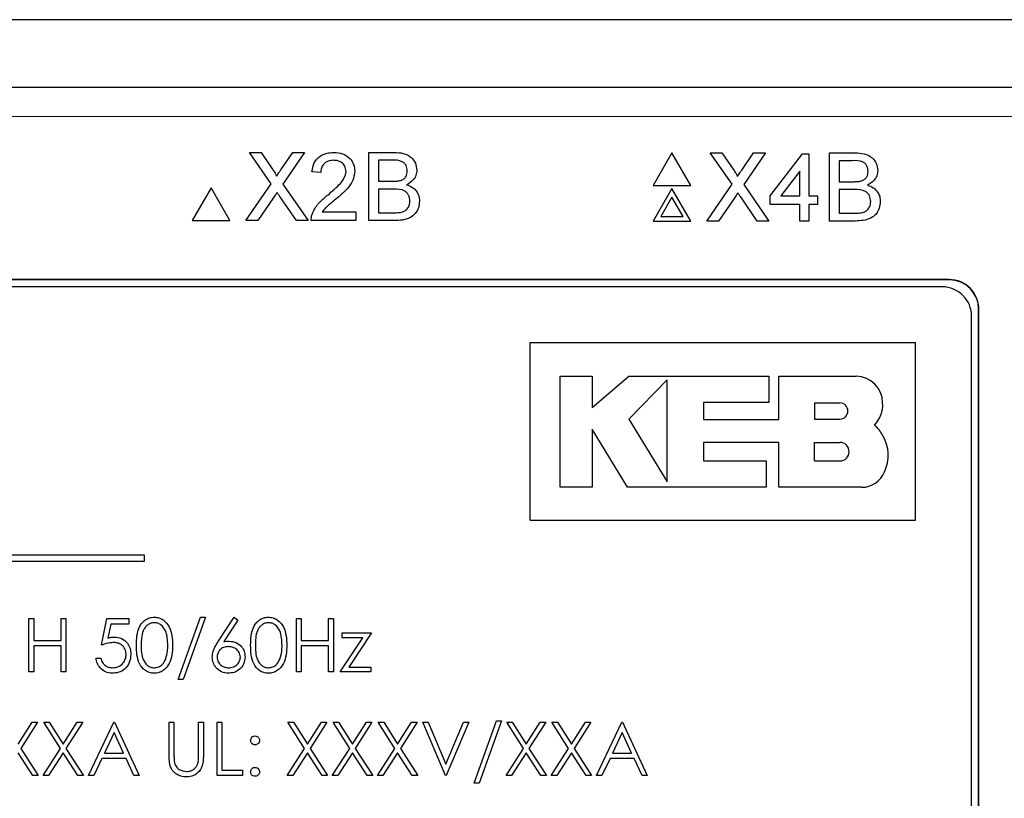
# Model space of a CAD drawing. Header units: millimetres. Extents: x 5 to 418, y 2 to 292.
# Tile 39 of 90: x 108.64 to 114.18, y 205.16 to 209.54. Entities that reach past the tile are written whole.
import ezdxf

# ---------------------------------------------------------------- set-up
doc = ezdxf.new("R2010")
doc.units = ezdxf.units.MM

msp = doc.modelspace()

# ---------------------------------------------------------------- linework, layer by layer
at = {"color": 7, "linetype": 'Continuous', "lineweight": 25}
for p, q in [((117.6141, 209.5358), (101.7119, 209.5358)), ((104.4101, 209.1571), (114.9159, 209.1571)), ((110.0583, 208.6119), (109.9363, 208.789)), ((109.9363, 208.789), (110.0014, 208.789)), ((110.0014, 208.789), (110.0683, 208.6919)), ((110.1132, 208.6918), (110.1799, 208.789)), ((110.2459, 208.789), (110.1239, 208.6113)), ((110.1799, 208.789), (110.2459, 208.789)), ((110.6073, 208.4056), (110.6073, 208.789)), ((110.6073, 208.789), (110.7508, 208.789)), ((110.6613, 208.7447), (110.6613, 208.6268)), ((110.7344, 208.7447), (110.6613, 208.7447)), ((112.3118, 208.7867), (112.206, 208.6033)), ((112.4177, 208.6033), (112.3118, 208.7867)), ((112.65, 208.6096), (112.528, 208.7867)), ((112.528, 208.7867), (112.5931, 208.7867)), ((112.5931, 208.7867), (112.66, 208.6896)), ((112.7049, 208.6895), (112.7715, 208.7867)), ((112.8376, 208.7867), (112.7156, 208.609)), ((112.7715, 208.7867), (112.8376, 208.7867)), ((112.8648, 208.5458), (113.0466, 208.7817)), ((113.0466, 208.7817), (113.081, 208.7817)), ((113.081, 208.7817), (113.081, 208.5458)), ((113.1989, 208.7867), (113.3425, 208.7867)), ((113.1989, 208.4033), (113.1989, 208.7867)), ((113.253, 208.7424), (113.253, 208.6245)), ((113.326, 208.7424), (113.253, 208.7424)), ((110.337, 208.6759), (110.2878, 208.6808)), ((113.0318, 208.6839), (112.9254, 208.5458)), ((113.0318, 208.5458), (113.0318, 208.6839)), ((109.7202, 208.589), (109.6143, 208.4056)), ((109.826, 208.4056), (109.7202, 208.589)), ((109.9166, 208.4056), (110.0583, 208.6119)), ((110.1239, 208.6113), (110.2656, 208.4056)), ((110.6613, 208.6268), (110.7403, 208.6268)), ((110.7458, 208.5825), (110.6613, 208.5825)), ((110.6613, 208.5825), (110.6613, 208.4499)), ((112.206, 208.6033), (112.4177, 208.6033)), ((112.3118, 208.5867), (112.206, 208.4033)), ((112.4177, 208.4033), (112.3118, 208.5867)), ((112.5083, 208.4033), (112.65, 208.6096)), ((112.7156, 208.609), (112.8572, 208.4033)), ((113.253, 208.6245), (113.332, 208.6245)), ((113.3375, 208.5802), (113.253, 208.5802)), ((113.253, 208.5802), (113.253, 208.4476)), ((110.0733, 208.5375), (109.9826, 208.4056)), ((110.2004, 208.4056), (110.1071, 208.5411)), ((112.3118, 208.5367), (112.2493, 208.4283)), ((112.3744, 208.4283), (112.3118, 208.5367)), ((112.6649, 208.5352), (112.5743, 208.4033)), ((112.792, 208.4033), (112.6987, 208.5388)), ((112.8648, 208.4967), (112.8648, 208.5458)), ((112.9254, 208.5458), (113.0318, 208.5458)), ((113.081, 208.5458), (113.1301, 208.5458)), ((113.1301, 208.5458), (113.1301, 208.4967)), ((113.0318, 208.4967), (112.8648, 208.4967)), ((113.0318, 208.4033), (113.0318, 208.4967)), ((113.1301, 208.4967), (113.081, 208.4967)), ((113.081, 208.4967), (113.081, 208.4033)), ((110.346, 208.4548), (110.5336, 208.4548)), ((110.5336, 208.4548), (110.5336, 208.4056)), ((110.6613, 208.4499), (110.752, 208.4499)), ((112.2493, 208.4283), (112.3744, 208.4283)), ((113.253, 208.4476), (113.3437, 208.4476)), ((109.6143, 208.4056), (109.826, 208.4056)), ((109.9826, 208.4056), (109.9166, 208.4056)), ((110.2656, 208.4056), (110.2004, 208.4056)), ((110.5336, 208.4056), (110.2829, 208.4056)), ((110.7512, 208.4056), (110.6073, 208.4056)), ((112.206, 208.4033), (112.4177, 208.4033)), ((112.5743, 208.4033), (112.5083, 208.4033)), ((112.8572, 208.4033), (112.792, 208.4033)), ((113.081, 208.4033), (113.0318, 208.4033)), ((113.3428, 208.4033), (113.1989, 208.4033)), ((113.8714, 208.0737), (105.4547, 208.0737)), ((113.8714, 208.0726), (105.4547, 208.0726)), ((113.8309, 208.0332), (105.4975, 208.0332)), ((113.9975, 201.1999), (113.9975, 207.8666)), ((114.0369, 201.1571), (114.0369, 207.9071)), ((114.038, 201.1571), (114.038, 207.9071)), ((111.5152, 206.72), (111.5152, 207.72)), ((111.5152, 207.72), (113.6818, 207.72)), ((113.6818, 206.72), (113.6818, 207.72)), ((111.6839, 207.5297), (111.8642, 207.5297)), ((111.6839, 206.9054), (111.6839, 207.5297)), ((111.8642, 207.3548), (112.0694, 207.5297)), ((111.8642, 207.5297), (111.8642, 207.3548)), ((112.0694, 207.5297), (112.8564, 207.5297)), ((112.8564, 207.5297), (112.8564, 207.3815)), ((112.9134, 207.287), (112.9134, 207.5297)), ((112.9134, 207.5297), (113.3472, 207.5297)), ((112.2845, 207.5101), (112.0694, 207.2888)), ((112.2845, 206.9353), (112.2845, 207.5101)), ((112.4887, 207.3815), (112.4887, 207.287)), ((112.8564, 207.3815), (112.4887, 207.3815)), ((113.1134, 207.3804), (113.1134, 207.2888)), ((113.1134, 207.3804), (113.2562, 207.3804)), ((112.0694, 207.2888), (112.2845, 206.9353)), ((112.4887, 207.287), (112.9134, 207.287)), ((113.1134, 207.2888), (113.2562, 207.2888)), ((111.8641, 207.2316), (111.8641, 206.9054)), ((112.0626, 206.9054), (111.8641, 207.2316)), ((112.4888, 207.1578), (112.4888, 207.0533)), ((112.9134, 207.1578), (112.4888, 207.1578)), ((112.9134, 206.9054), (112.9134, 207.1578)), ((113.1134, 207.0533), (113.1134, 207.1578)), ((113.1134, 207.1578), (113.2562, 207.1578)), ((112.4888, 207.0533), (112.8417, 207.0533)), ((112.8417, 207.0533), (112.8417, 206.9054)), ((113.1134, 207.0533), (113.2562, 207.0533)), ((111.8641, 206.9054), (111.6839, 206.9054)), ((112.8417, 206.9054), (112.0626, 206.9054)), ((113.379, 206.9054), (112.9134, 206.9054)), ((111.5152, 206.72), (113.6818, 206.72)), ((109.3464, 206.5227), (105.6798, 206.5227)), ((105.6798, 206.4893), (109.3464, 206.4893)), ((109.3464, 206.4893), (109.3464, 206.5227)), ((108.6965, 206.1668), (108.7234, 206.1668)), ((108.6965, 205.8668), (108.6965, 206.1668)), ((108.7234, 206.1668), (108.7234, 206.0437)), ((108.8773, 206.0437), (108.8773, 206.1668)), ((108.8773, 206.1668), (108.9042, 206.1668)), ((108.9042, 206.1668), (108.9042, 205.8668)), ((109.1042, 206.0168), (109.135, 206.1668)), ((109.135, 206.1668), (109.2581, 206.1668)), ((109.2581, 206.1668), (109.2581, 206.136)), ((109.535, 205.8245), (109.6605, 206.1745)), ((109.6888, 206.1745), (109.5634, 205.8245)), ((109.6605, 206.1745), (109.6888, 206.1745)), ((109.7608, 206.0376), (109.8504, 206.1745)), ((109.8711, 206.1582), (109.7918, 206.037)), ((109.8504, 206.1745), (109.8711, 206.1582)), ((110.2004, 206.1668), (110.2273, 206.1668)), ((110.2004, 205.8668), (110.2004, 206.1668)), ((110.2273, 206.1668), (110.2273, 206.0437)), ((110.3811, 206.0437), (110.3811, 206.1668)), ((110.3811, 206.1668), (110.4081, 206.1668)), ((110.4081, 206.1668), (110.4081, 205.8668)), ((109.156, 206.136), (109.1399, 206.0571)), ((109.2581, 206.136), (109.156, 206.136)), ((110.4581, 206.086), (110.6234, 206.086)), ((110.4581, 206.0591), (110.4581, 206.086)), ((110.6234, 206.086), (110.4959, 205.8937)), ((108.7234, 206.0437), (108.8773, 206.0437)), ((110.2273, 206.0437), (110.3811, 206.0437)), ((110.4465, 205.8668), (110.5741, 206.0591)), ((110.5741, 206.0591), (110.4581, 206.0591)), ((108.8773, 206.0129), (108.7234, 206.0129)), ((108.7234, 206.0129), (108.7234, 205.8668)), ((108.8773, 205.8668), (108.8773, 206.0129)), ((110.3811, 206.0129), (110.2273, 206.0129)), ((110.2273, 206.0129), (110.2273, 205.8668)), ((110.3811, 205.8668), (110.3811, 206.0129)), ((109.0734, 205.9437), (109.1004, 205.9437)), ((108.7234, 205.8668), (108.6965, 205.8668)), ((108.9042, 205.8668), (108.8773, 205.8668)), ((110.2273, 205.8668), (110.2004, 205.8668)), ((110.4081, 205.8668), (110.3811, 205.8668)), ((110.6196, 205.8668), (110.4465, 205.8668)), ((110.4959, 205.8937), (110.6196, 205.8937)), ((110.6196, 205.8937), (110.6196, 205.8668)), ((109.5634, 205.8245), (109.535, 205.8245)), ((111.2004, 205.2412), (111.3259, 205.5912)), ((111.3542, 205.5912), (111.2287, 205.2412)), ((111.3259, 205.5912), (111.3542, 205.5912)), ((108.635, 205.4607), (108.7135, 205.5835)), ((108.7446, 205.5835), (108.6506, 205.4365)), ((108.7135, 205.5835), (108.7446, 205.5835)), ((108.7792, 205.5835), (108.8103, 205.5835)), ((108.8733, 205.4365), (108.7792, 205.5835)), ((108.8103, 205.5835), (108.8888, 205.4607)), ((108.8888, 205.4607), (108.9674, 205.5835)), ((108.9984, 205.5835), (108.9044, 205.4365)), ((108.9674, 205.5835), (108.9984, 205.5835)), ((109.0311, 205.2835), (109.1734, 205.5835)), ((109.1734, 205.5835), (109.1773, 205.5835)), ((109.1773, 205.5835), (109.3158, 205.2835)), ((109.485, 205.4023), (109.485, 205.5835)), ((109.485, 205.5835), (109.5119, 205.5835)), ((109.5119, 205.5835), (109.5119, 205.4037)), ((109.6504, 205.4037), (109.6504, 205.5835)), ((109.6504, 205.5835), (109.6773, 205.5835)), ((109.6773, 205.5835), (109.6773, 205.4023)), ((109.7542, 205.5835), (109.7811, 205.5835)), ((109.7542, 205.2835), (109.7542, 205.5835)), ((109.7811, 205.5835), (109.7811, 205.3142)), ((110.1523, 205.5835), (110.1834, 205.5835)), ((110.2464, 205.4365), (110.1523, 205.5835)), ((110.1834, 205.5835), (110.2619, 205.4607)), ((110.2619, 205.4607), (110.3405, 205.5835)), ((110.3715, 205.5835), (110.2775, 205.4365)), ((110.3405, 205.5835), (110.3715, 205.5835)), ((110.4061, 205.5835), (110.4372, 205.5835)), ((110.5003, 205.4365), (110.4061, 205.5835)), ((110.4372, 205.5835), (110.5158, 205.4607)), ((110.5158, 205.4607), (110.5943, 205.5835)), ((110.6254, 205.5835), (110.5313, 205.4365)), ((110.5943, 205.5835), (110.6254, 205.5835)), ((110.66, 205.5835), (110.6911, 205.5835)), ((110.7541, 205.4365), (110.66, 205.5835)), ((110.6911, 205.5835), (110.7696, 205.4607)), ((110.7696, 205.4607), (110.8481, 205.5835)), ((110.8792, 205.5835), (110.7852, 205.4365)), ((110.8481, 205.5835), (110.8792, 205.5835)), ((110.9119, 205.5835), (110.9408, 205.5835)), ((111.0388, 205.2835), (110.9119, 205.5835)), ((110.9408, 205.5835), (111.0408, 205.347)), ((111.0408, 205.347), (111.1408, 205.5835)), ((111.1696, 205.5835), (111.0427, 205.2835)), ((111.1408, 205.5835), (111.1696, 205.5835)), ((111.3831, 205.5835), (111.4141, 205.5835)), ((111.4772, 205.4365), (111.3831, 205.5835)), ((111.4141, 205.5835), (111.4927, 205.4607)), ((111.4927, 205.4607), (111.5712, 205.5835)), ((111.6023, 205.5835), (111.5082, 205.4365)), ((111.5712, 205.5835), (111.6023, 205.5835)), ((111.6369, 205.5835), (111.668, 205.5835)), ((111.731, 205.4365), (111.6369, 205.5835)), ((111.668, 205.5835), (111.7465, 205.4607)), ((111.7465, 205.4607), (111.8251, 205.5835)), ((111.8561, 205.5835), (111.7621, 205.4365)), ((111.8251, 205.5835), (111.8561, 205.5835)), ((111.8888, 205.2835), (112.0311, 205.5835)), ((112.0311, 205.5835), (112.035, 205.5835)), ((112.035, 205.5835), (112.1734, 205.2835)), ((109.1751, 205.525), (109.1207, 205.4104)), ((109.228, 205.4104), (109.1751, 205.525)), ((112.0328, 205.525), (111.9784, 205.4104)), ((112.0856, 205.4104), (112.0328, 205.525)), ((108.6506, 205.4365), (108.7484, 205.2835)), ((108.7754, 205.2835), (108.8733, 205.4365)), ((108.9044, 205.4365), (109.0023, 205.2835)), ((110.1484, 205.2835), (110.2464, 205.4365)), ((110.2775, 205.4365), (110.3754, 205.2835)), ((110.4023, 205.2835), (110.5003, 205.4365)), ((110.5313, 205.4365), (110.6292, 205.2835)), ((110.6561, 205.2835), (110.7541, 205.4365)), ((110.7852, 205.4365), (110.8831, 205.2835)), ((111.3792, 205.2835), (111.4772, 205.4365)), ((111.5082, 205.4365), (111.6061, 205.2835)), ((111.6331, 205.2835), (111.731, 205.4365)), ((111.7621, 205.4365), (111.86, 205.2835)), ((108.7174, 205.2835), (108.635, 205.4122)), ((108.8888, 205.4122), (108.8064, 205.2835)), ((108.9712, 205.2835), (108.8888, 205.4122)), ((109.1061, 205.3796), (109.0605, 205.2835)), ((109.2421, 205.3796), (109.1061, 205.3796)), ((109.1207, 205.4104), (109.228, 205.4104)), ((109.2865, 205.2835), (109.2421, 205.3796)), ((110.2619, 205.4122), (110.1795, 205.2835)), ((110.3443, 205.2835), (110.2619, 205.4122)), ((110.5158, 205.4122), (110.4334, 205.2835)), ((110.5981, 205.2835), (110.5158, 205.4122)), ((110.7696, 205.4122), (110.6872, 205.2835)), ((110.852, 205.2835), (110.7696, 205.4122)), ((111.4927, 205.4122), (111.4103, 205.2835)), ((111.5751, 205.2835), (111.4927, 205.4122)), ((111.7465, 205.4122), (111.6641, 205.2835)), ((111.8289, 205.2835), (111.7465, 205.4122)), ((111.9638, 205.3796), (111.9182, 205.2835)), ((112.0998, 205.3796), (111.9638, 205.3796)), ((111.9784, 205.4104), (112.0856, 205.4104)), ((112.1442, 205.2835), (112.0998, 205.3796)), ((109.7811, 205.3142), (109.8965, 205.3142)), ((109.8965, 205.3142), (109.8965, 205.2835)), ((108.7484, 205.2835), (108.7174, 205.2835)), ((108.8064, 205.2835), (108.7754, 205.2835)), ((109.0023, 205.2835), (108.9712, 205.2835)), ((109.0605, 205.2835), (109.0311, 205.2835)), ((109.3158, 205.2835), (109.2865, 205.2835)), ((109.8965, 205.2835), (109.7542, 205.2835)), ((110.1795, 205.2835), (110.1484, 205.2835)), ((110.3754, 205.2835), (110.3443, 205.2835)), ((110.4334, 205.2835), (110.4023, 205.2835)), ((110.6292, 205.2835), (110.5981, 205.2835)), ((110.6872, 205.2835), (110.6561, 205.2835)), ((110.8831, 205.2835), (110.852, 205.2835)), ((111.0427, 205.2835), (111.0388, 205.2835)), ((111.4103, 205.2835), (111.3792, 205.2835)), ((111.6061, 205.2835), (111.5751, 205.2835)), ((111.6641, 205.2835), (111.6331, 205.2835)), ((111.86, 205.2835), (111.8289, 205.2835)), ((111.9182, 205.2835), (111.8888, 205.2835)), ((112.1734, 205.2835), (112.1442, 205.2835)), ((111.2287, 205.2412), (111.2004, 205.2412))]:
    msp.add_line(p, q, dxfattribs=at)
at = {"color": 7, "linetype": 'Continuous', "lineweight": 18}
for p, q in [((114.9159, 208.9904), (104.4101, 208.9904)), ((113.8714, 208.0726), (113.8714, 208.0737)), ((114.0369, 207.9071), (114.038, 207.9071))]:
    msp.add_line(p, q, dxfattribs=at)
at = {"color": 7, "linetype": 'Continuous', "lineweight": 25}
for centre, radius, start, end in [((113.8309, 207.8666), 0.1667, 0, 90), ((113.8714, 207.9071), 0.1667, 0, 90), ((113.8714, 207.9071), 0.1655, 0, 90), ((113.3472, 207.3799), 0.1498, 0, 90), ((113.2562, 207.3346), 0.0458, 270, 90), ((113.3382, 207.3686), 0.1592, 314.7728, 4.0615), ((113.3302, 207.1108), 0.1881, 27.5353, 50.321), ((113.3111, 207.085), 0.2174, 334.5562, 31.234), ((113.2562, 207.1056), 0.0523, 270, 90), ((113.379, 207.0441), 0.1388, 270, 337.7527)]:
    msp.add_arc(centre, radius, start, end, dxfattribs=at)
for points, knots in [([(110.2878, 208.6808), (110.2907, 208.6979), (110.2963, 208.7318), (110.3293, 208.7694), (110.3704, 208.7868), (110.3972, 208.7882), (110.4107, 208.789)], [0, 0, 0, 0, 0.280235, 0.558893, 0.779132, 1, 1, 1, 1]), ([(110.4096, 208.7447), (110.399, 208.7439), (110.3779, 208.7424), (110.3524, 208.7251), (110.3388, 208.7009), (110.3376, 208.6842), (110.337, 208.6759)], [0, 0, 0, 0, 0.28041, 0.559489, 0.779375, 1, 1, 1, 1]), ([(110.4795, 208.6827), (110.4782, 208.6925), (110.4756, 208.7121), (110.4557, 208.7326), (110.4327, 208.7434), (110.4173, 208.7443), (110.4096, 208.7447)], [0, 0, 0, 0, 0.27908, 0.558612, 0.779043, 1, 1, 1, 1]), ([(110.4107, 208.789), (110.4274, 208.7878), (110.4608, 208.7855), (110.5007, 208.7589), (110.5251, 208.7225), (110.5275, 208.6963), (110.5286, 208.6831)], [0, 0, 0, 0, 0.280482, 0.559644, 0.779749, 1, 1, 1, 1]), ([(110.8235, 208.6848), (110.8224, 208.6952), (110.8206, 208.7109), (110.8089, 208.7285), (110.7829, 208.7466), (110.7559, 208.7455), (110.7344, 208.7447)], [0, 0, 0, 0, 0.249512, 0.375019, 0.500244, 1, 1, 1, 1]), ([(110.7508, 208.789), (110.7678, 208.7884), (110.8017, 208.7873), (110.846, 208.7662), (110.8723, 208.7294), (110.8758, 208.7029), (110.8776, 208.6896)], [0, 0, 0, 0, 0.281116, 0.560026, 0.780112, 1, 1, 1, 1]), ([(113.4152, 208.6825), (113.414, 208.6929), (113.4123, 208.7086), (113.4006, 208.7262), (113.3746, 208.7443), (113.3476, 208.7432), (113.326, 208.7424)], [0, 0, 0, 0, 0.249512, 0.375019, 0.500244, 1, 1, 1, 1]), ([(113.3425, 208.7867), (113.3595, 208.7861), (113.3934, 208.785), (113.4376, 208.7639), (113.464, 208.7271), (113.4675, 208.7006), (113.4692, 208.6873)], [0, 0, 0, 0, 0.281116, 0.560026, 0.780112, 1, 1, 1, 1]), ([(110.0683, 208.6919), (110.0726, 208.6854), (110.0786, 208.6763), (110.086, 208.6643), (110.0874, 208.6583), (110.0882, 208.6553)], [0, 0, 0, 0, 0.561277, 0.781763, 1, 1, 1, 1]), ([(110.0882, 208.6553), (110.0928, 208.6622), (110.1012, 208.6743), (110.1095, 208.6865), (110.1132, 208.6918)], [0, 0, 0, 0, 0.56, 1, 1, 1, 1]), ([(110.8776, 208.6896), (110.8765, 208.6797), (110.8743, 208.6599), (110.8558, 208.6283), (110.8336, 208.6151), (110.8201, 208.6071)], [0, 0, 0, 0, 0.280336, 0.5608, 1, 1, 1, 1]), ([(112.66, 208.6896), (112.6643, 208.6831), (112.6703, 208.674), (112.6776, 208.662), (112.6791, 208.656), (112.6798, 208.653)], [0, 0, 0, 0, 0.561277, 0.781763, 1, 1, 1, 1]), ([(112.6798, 208.653), (112.6845, 208.6599), (112.6929, 208.672), (112.7012, 208.6842), (112.7049, 208.6895)], [0, 0, 0, 0, 0.56, 1, 1, 1, 1]), ([(110.3764, 208.549), (110.4009, 208.5699), (110.4351, 208.5991), (110.4727, 208.6447), (110.4772, 208.6701), (110.4795, 208.6827)], [0, 0, 0, 0, 0.561313, 0.781386, 1, 1, 1, 1]), ([(110.5286, 208.6831), (110.526, 208.6648), (110.5208, 208.6281), (110.4796, 208.5751), (110.4441, 208.5446), (110.4223, 208.5259)], [0, 0, 0, 0, 0.278741, 0.558834, 1, 1, 1, 1]), ([(110.7864, 208.6313), (110.7925, 208.6338), (110.8048, 208.6387), (110.8207, 208.6573), (110.8225, 208.6744), (110.8235, 208.6848)], [0, 0, 0, 0, 0.280869, 0.561063, 1, 1, 1, 1]), ([(113.3781, 208.629), (113.3842, 208.6315), (113.3964, 208.6364), (113.4124, 208.655), (113.4141, 208.6721), (113.4152, 208.6825)], [0, 0, 0, 0, 0.280869, 0.561063, 1, 1, 1, 1]), ([(113.4692, 208.6873), (113.4682, 208.6774), (113.466, 208.6576), (113.4475, 208.626), (113.4253, 208.6128), (113.4117, 208.6048)], [0, 0, 0, 0, 0.280336, 0.5608, 1, 1, 1, 1]), ([(110.7403, 208.6268), (110.749, 208.6268), (110.7646, 208.6268), (110.7797, 208.6299), (110.7864, 208.6313)], [0, 0, 0, 0, 0.560393, 1, 1, 1, 1]), ([(110.8383, 208.5162), (110.8371, 208.5272), (110.8353, 208.5436), (110.8228, 208.5618), (110.7968, 208.5823), (110.7684, 208.5824), (110.7458, 208.5825)], [0, 0, 0, 0, 0.249802, 0.375546, 0.501154, 1, 1, 1, 1]), ([(110.8201, 208.6071), (110.8312, 208.6031), (110.8535, 208.595), (110.8771, 208.5709), (110.8904, 208.5433), (110.8917, 208.5247), (110.8923, 208.5154)], [0, 0, 0, 0, 0.280211, 0.55967, 0.779709, 1, 1, 1, 1]), ([(113.332, 208.6245), (113.3407, 208.6245), (113.3562, 208.6245), (113.3714, 208.6276), (113.3781, 208.629)], [0, 0, 0, 0, 0.560393, 1, 1, 1, 1]), ([(113.4299, 208.5139), (113.4287, 208.5248), (113.427, 208.5413), (113.4144, 208.5595), (113.3885, 208.58), (113.3601, 208.5801), (113.3375, 208.5802)], [0, 0, 0, 0, 0.249802, 0.375546, 0.501154, 1, 1, 1, 1]), ([(113.4117, 208.6048), (113.4229, 208.6008), (113.4451, 208.5927), (113.4687, 208.5686), (113.4821, 208.541), (113.4833, 208.5224), (113.484, 208.5131)], [0, 0, 0, 0, 0.280211, 0.55967, 0.779709, 1, 1, 1, 1]), ([(110.0913, 208.5639), (110.0879, 208.559), (110.0819, 208.5502), (110.0759, 208.5414), (110.0733, 208.5375)], [0, 0, 0, 0, 0.560002, 1, 1, 1, 1]), ([(110.1071, 208.5411), (110.1041, 208.5453), (110.0988, 208.5529), (110.0936, 208.5605), (110.0913, 208.5639)], [0, 0, 0, 0, 0.56, 1, 1, 1, 1]), ([(110.2881, 208.4397), (110.2946, 208.4546), (110.3053, 208.4791), (110.3294, 208.5075), (110.352, 208.5292), (110.3683, 208.5424), (110.3764, 208.549)], [0, 0, 0, 0, 0.339411, 0.559525, 0.779752, 1, 1, 1, 1]), ([(110.4223, 208.5259), (110.4131, 208.5183), (110.3981, 208.5059), (110.3773, 208.4884), (110.36, 208.4731), (110.3507, 208.4609), (110.346, 208.4548)], [0, 0, 0, 0, 0.340038, 0.560063, 0.78009, 1, 1, 1, 1]), ([(112.683, 208.5616), (112.6796, 208.5567), (112.6735, 208.5479), (112.6676, 208.5391), (112.6649, 208.5352)], [0, 0, 0, 0, 0.560002, 1, 1, 1, 1]), ([(112.6987, 208.5388), (112.6958, 208.543), (112.6905, 208.5506), (112.6853, 208.5582), (112.683, 208.5616)], [0, 0, 0, 0, 0.56, 1, 1, 1, 1]), ([(110.8923, 208.5154), (110.8911, 208.5028), (110.8887, 208.4775), (110.87, 208.4433), (110.8255, 208.4085), (110.7818, 208.4068), (110.7512, 208.4056)], [0, 0, 0, 0, 0.187143, 0.374319, 0.560786, 1, 1, 1, 1]), ([(110.7848, 208.4517), (110.7933, 208.4538), (110.8101, 208.4579), (110.8279, 208.4754), (110.837, 208.4959), (110.8378, 208.5094), (110.8383, 208.5162)], [0, 0, 0, 0, 0.28029, 0.559018, 0.779402, 1, 1, 1, 1]), ([(113.484, 208.5131), (113.4828, 208.5005), (113.4804, 208.4752), (113.4617, 208.441), (113.4171, 208.4062), (113.3735, 208.4045), (113.3428, 208.4033)], [0, 0, 0, 0, 0.187143, 0.374319, 0.560786, 1, 1, 1, 1]), ([(113.3765, 208.4494), (113.3849, 208.4515), (113.4018, 208.4556), (113.4195, 208.4731), (113.4287, 208.4936), (113.4295, 208.5071), (113.4299, 208.5139)], [0, 0, 0, 0, 0.28029, 0.559018, 0.779402, 1, 1, 1, 1]), ([(110.2829, 208.4056), (110.2831, 208.4121), (110.2833, 208.4237), (110.2866, 208.4348), (110.2881, 208.4397)], [0, 0, 0, 0, 0.559956, 1, 1, 1, 1]), ([(110.752, 208.4499), (110.7582, 208.4498), (110.7691, 208.4498), (110.78, 208.4511), (110.7848, 208.4517)], [0, 0, 0, 0, 0.560099, 1, 1, 1, 1]), ([(113.3437, 208.4476), (113.3498, 208.4475), (113.3608, 208.4475), (113.3717, 208.4488), (113.3765, 208.4494)], [0, 0, 0, 0, 0.560099, 1, 1, 1, 1]), ([(109.3004, 206.0167), (109.3015, 206.0525), (109.303, 206.0973), (109.3309, 206.1424), (109.3504, 206.1603), (109.3744, 206.1723), (109.3919, 206.1738), (109.4007, 206.1745)], [0, 0, 0, 0, 0.498702, 0.624177, 0.749467, 0.874745, 1, 1, 1, 1]), ([(109.4016, 206.1437), (109.3947, 206.143), (109.3809, 206.1417), (109.3627, 206.1311), (109.3481, 206.1164), (109.3283, 206.0798), (109.3277, 206.0448), (109.3273, 206.0168)], [0, 0, 0, 0, 0.125139, 0.250418, 0.375519, 0.500847, 1, 1, 1, 1]), ([(109.4007, 206.1745), (109.4095, 206.1738), (109.4272, 206.1724), (109.4594, 206.1567), (109.4999, 206.1067), (109.5025, 206.0527), (109.5042, 206.0167)], [0, 0, 0, 0, 0.1256, 0.251197, 0.500581, 1, 1, 1, 1]), ([(109.4773, 206.0168), (109.4762, 206.0446), (109.4745, 206.0864), (109.4464, 206.1276), (109.4222, 206.1415), (109.4084, 206.143), (109.4016, 206.1437)], [0, 0, 0, 0, 0.500072, 0.749021, 0.874598, 1, 1, 1, 1]), ([(109.9427, 206.0167), (109.9438, 206.0525), (109.9453, 206.0973), (109.9733, 206.1424), (109.9927, 206.1603), (110.0167, 206.1723), (110.0342, 206.1738), (110.043, 206.1745)], [0, 0, 0, 0, 0.498702, 0.624177, 0.749467, 0.874745, 1, 1, 1, 1]), ([(110.0439, 206.1437), (110.037, 206.143), (110.0232, 206.1417), (110.005, 206.1311), (109.9904, 206.1164), (109.9706, 206.0798), (109.97, 206.0448), (109.9696, 206.0168)], [0, 0, 0, 0, 0.125139, 0.250418, 0.375519, 0.500847, 1, 1, 1, 1]), ([(110.043, 206.1745), (110.0518, 206.1738), (110.0695, 206.1724), (110.1017, 206.1567), (110.1422, 206.1067), (110.1448, 206.0527), (110.1465, 206.0167)], [0, 0, 0, 0, 0.1256, 0.251197, 0.500581, 1, 1, 1, 1]), ([(110.1196, 206.0168), (110.1185, 206.0446), (110.1168, 206.0864), (110.0888, 206.1276), (110.0645, 206.1415), (110.0507, 206.143), (110.0439, 206.1437)], [0, 0, 0, 0, 0.500072, 0.749021, 0.874598, 1, 1, 1, 1]), ([(109.1703, 206.0322), (109.1576, 206.0309), (109.1349, 206.0285), (109.1136, 206.0204), (109.1042, 206.0168)], [0, 0, 0, 0, 0.5594162, 1, 1, 1, 1]), ([(109.1399, 206.0571), (109.1463, 206.0589), (109.1579, 206.0621), (109.1699, 206.0627), (109.1752, 206.0629)], [0, 0, 0, 0, 0.560064, 1, 1, 1, 1]), ([(109.2427, 205.9659), (109.2416, 205.9763), (109.2394, 205.9971), (109.2191, 206.0196), (109.1947, 206.0308), (109.1785, 206.0317), (109.1703, 206.0322)], [0, 0, 0, 0, 0.279539, 0.558617, 0.779047, 1, 1, 1, 1]), ([(109.1752, 206.0629), (109.1895, 206.0614), (109.2182, 206.0584), (109.2498, 206.0314), (109.2673, 205.9985), (109.2688, 205.9761), (109.2696, 205.9648)], [0, 0, 0, 0, 0.279688, 0.559025, 0.779292, 1, 1, 1, 1]), ([(109.7273, 205.9504), (109.7284, 205.9612), (109.7301, 205.9789), (109.7396, 206.0017), (109.7495, 206.0201), (109.7571, 206.0317), (109.7608, 206.0376)], [0, 0, 0, 0, 0.339374, 0.559486, 0.779731, 1, 1, 1, 1]), ([(109.7918, 206.037), (109.7976, 206.0379), (109.8079, 206.0395), (109.8183, 206.0398), (109.8229, 206.0399)], [0, 0, 0, 0, 0.55991, 1, 1, 1, 1]), ([(109.8229, 206.0399), (109.8361, 206.0384), (109.8623, 206.0354), (109.8916, 206.0113), (109.9093, 205.982), (109.911, 205.9613), (109.9119, 205.951)], [0, 0, 0, 0, 0.279638, 0.559326, 0.779527, 1, 1, 1, 1]), ([(109.4007, 205.8591), (109.3919, 205.8598), (109.3744, 205.8612), (109.3426, 205.8769), (109.3031, 205.9273), (109.3015, 205.9809), (109.3004, 206.0167)], [0, 0, 0, 0, 0.125551, 0.25109, 0.50025, 1, 1, 1, 1]), ([(109.3273, 206.0168), (109.3275, 205.9887), (109.3278, 205.9468), (109.3567, 205.9058), (109.381, 205.8921), (109.3947, 205.8906), (109.4016, 205.8899)], [0, 0, 0, 0, 0.500291, 0.749086, 0.874606, 1, 1, 1, 1]), ([(109.5042, 206.0167), (109.5025, 205.9807), (109.5, 205.9267), (109.4592, 205.8769), (109.4271, 205.8612), (109.4095, 205.8598), (109.4007, 205.8591)], [0, 0, 0, 0, 0.499407, 0.748743, 0.874372, 1, 1, 1, 1]), ([(109.4659, 205.9414), (109.4698, 205.9552), (109.4766, 205.9799), (109.4771, 206.0055), (109.4773, 206.0168)], [0, 0, 0, 0, 0.559599, 1, 1, 1, 1]), ([(109.8173, 206.0091), (109.8081, 206.0083), (109.7899, 206.0068), (109.7689, 205.9909), (109.7562, 205.9708), (109.7549, 205.9565), (109.7542, 205.9494)], [0, 0, 0, 0, 0.280127, 0.559515, 0.779719, 1, 1, 1, 1]), ([(109.885, 205.9494), (109.8836, 205.9588), (109.8808, 205.9776), (109.8611, 205.9966), (109.8394, 206.0075), (109.8247, 206.0086), (109.8173, 206.0091)], [0, 0, 0, 0, 0.278754, 0.558605, 0.779147, 1, 1, 1, 1]), ([(110.043, 205.8591), (110.0342, 205.8598), (110.0167, 205.8612), (109.9849, 205.8769), (109.9455, 205.9273), (109.9438, 205.9809), (109.9427, 206.0167)], [0, 0, 0, 0, 0.125551, 0.25109, 0.50025, 1, 1, 1, 1]), ([(109.9696, 206.0168), (109.9698, 205.9887), (109.9702, 205.9468), (109.999, 205.9058), (110.0233, 205.8921), (110.037, 205.8906), (110.0439, 205.8899)], [0, 0, 0, 0, 0.500291, 0.749086, 0.874606, 1, 1, 1, 1]), ([(110.1465, 206.0167), (110.1449, 205.9807), (110.1423, 205.9267), (110.1016, 205.8769), (110.0694, 205.8612), (110.0518, 205.8598), (110.043, 205.8591)], [0, 0, 0, 0, 0.4994065, 0.7487427, 0.8743724, 1, 1, 1, 1]), ([(110.1082, 205.9414), (110.1121, 205.9552), (110.1189, 205.9799), (110.1194, 206.0055), (110.1196, 206.0168)], [0, 0, 0, 0, 0.559599, 1, 1, 1, 1]), ([(109.165, 205.8591), (109.1521, 205.8604), (109.1264, 205.863), (109.0973, 205.886), (109.0793, 205.914), (109.0754, 205.9338), (109.0734, 205.9437)], [0, 0, 0, 0, 0.2796245, 0.5590192, 0.7793803, 1, 1, 1, 1]), ([(109.1004, 205.9437), (109.1027, 205.9352), (109.1073, 205.9183), (109.1257, 205.9012), (109.1461, 205.8916), (109.1597, 205.8905), (109.1665, 205.8899)], [0, 0, 0, 0, 0.28005, 0.559166, 0.779583, 1, 1, 1, 1]), ([(109.2696, 205.9648), (109.2678, 205.9492), (109.2643, 205.9181), (109.2374, 205.882), (109.2017, 205.8619), (109.1772, 205.86), (109.165, 205.8591)], [0, 0, 0, 0, 0.279864, 0.559271, 0.779424, 1, 1, 1, 1]), ([(109.1665, 205.8899), (109.1778, 205.8912), (109.2003, 205.8938), (109.2253, 205.9143), (109.2406, 205.9394), (109.242, 205.9571), (109.2427, 205.9659)], [0, 0, 0, 0, 0.279617, 0.559357, 0.779559, 1, 1, 1, 1]), ([(109.4016, 205.8899), (109.4098, 205.8909), (109.4262, 205.893), (109.4515, 205.9101), (109.4605, 205.9295), (109.4659, 205.9414)], [0, 0, 0, 0, 0.280257, 0.560781, 1, 1, 1, 1]), ([(109.8182, 205.8591), (109.8047, 205.8607), (109.7779, 205.8639), (109.7476, 205.8883), (109.7304, 205.9189), (109.7283, 205.9399), (109.7273, 205.9504)], [0, 0, 0, 0, 0.27967, 0.559085, 0.779558, 1, 1, 1, 1]), ([(109.7542, 205.9494), (109.7555, 205.9402), (109.7581, 205.9217), (109.7768, 205.9027), (109.7979, 205.8915), (109.8124, 205.8904), (109.8196, 205.8899)], [0, 0, 0, 0, 0.279059, 0.55882, 0.779303, 1, 1, 1, 1]), ([(109.9119, 205.951), (109.9104, 205.9373), (109.9073, 205.9098), (109.8817, 205.8794), (109.8504, 205.8621), (109.8289, 205.8601), (109.8182, 205.8591)], [0, 0, 0, 0, 0.279631, 0.55896, 0.779478, 1, 1, 1, 1]), ([(109.8196, 205.8899), (109.8288, 205.8908), (109.8472, 205.8926), (109.8686, 205.908), (109.8827, 205.9276), (109.8842, 205.9421), (109.885, 205.9494)], [0, 0, 0, 0, 0.280018, 0.559853, 0.779987, 1, 1, 1, 1]), ([(110.0439, 205.8899), (110.0521, 205.8909), (110.0685, 205.893), (110.0938, 205.9101), (110.1028, 205.9295), (110.1082, 205.9414)], [0, 0, 0, 0, 0.280257, 0.560781, 1, 1, 1, 1]), ([(109.9427, 205.4815), (109.9431, 205.4852), (109.944, 205.4926), (109.9508, 205.5007), (109.959, 205.5057), (109.9648, 205.5063), (109.9677, 205.5065)], [0, 0, 0, 0, 0.2795852, 0.5594544, 0.7796968, 1, 1, 1, 1]), ([(109.9677, 205.4565), (109.964, 205.457), (109.9566, 205.4578), (109.9485, 205.4646), (109.9434, 205.4728), (109.9429, 205.4786), (109.9427, 205.4815)], [0, 0, 0, 0, 0.279647, 0.559299, 0.779615, 1, 1, 1, 1]), ([(109.9677, 205.5065), (109.9714, 205.5061), (109.9788, 205.5053), (109.9869, 205.4984), (109.992, 205.4903), (109.9925, 205.4844), (109.9927, 205.4815)], [0, 0, 0, 0, 0.279602, 0.559212, 0.779475, 1, 1, 1, 1]), ([(109.9927, 205.4815), (109.9923, 205.4778), (109.9914, 205.4704), (109.9846, 205.4623), (109.9764, 205.4573), (109.9706, 205.4568), (109.9677, 205.4565)], [0, 0, 0, 0, 0.279517, 0.559326, 0.779544, 1, 1, 1, 1]), ([(109.4903, 205.339), (109.4884, 205.3508), (109.485, 205.3717), (109.485, 205.3929), (109.485, 205.4023)], [0, 0, 0, 0, 0.559499, 1, 1, 1, 1]), ([(109.5119, 205.4037), (109.5119, 205.3963), (109.5118, 205.3829), (109.5127, 205.3697), (109.5131, 205.3638)], [0, 0, 0, 0, 0.560124, 1, 1, 1, 1]), ([(109.6773, 205.4023), (109.677, 205.3856), (109.6765, 205.3523), (109.6584, 205.308), (109.6235, 205.28), (109.5972, 205.2772), (109.5841, 205.2758)], [0, 0, 0, 0, 0.281655, 0.560111, 0.78008, 1, 1, 1, 1]), ([(109.6473, 205.3571), (109.6484, 205.3658), (109.6505, 205.3813), (109.6504, 205.3968), (109.6504, 205.4037)], [0, 0, 0, 0, 0.559624, 1, 1, 1, 1]), ([(109.5841, 205.2758), (109.5727, 205.2765), (109.5499, 205.2781), (109.5212, 205.293), (109.5002, 205.314), (109.4936, 205.3307), (109.4903, 205.339)], [0, 0, 0, 0, 0.2802208, 0.5599142, 0.7799519, 1, 1, 1, 1]), ([(109.5131, 205.3638), (109.515, 205.3546), (109.5188, 205.3363), (109.5445, 205.3127), (109.5682, 205.3089), (109.5826, 205.3065)], [0, 0, 0, 0, 0.281057, 0.560821, 1, 1, 1, 1]), ([(109.5826, 205.3065), (109.5909, 205.3074), (109.6074, 205.3092), (109.6274, 205.3219), (109.641, 205.3386), (109.6452, 205.3509), (109.6473, 205.3571)], [0, 0, 0, 0, 0.279787, 0.559377, 0.779569, 1, 1, 1, 1]), ([(109.9427, 205.3046), (109.9431, 205.3083), (109.944, 205.3157), (109.9508, 205.3238), (109.959, 205.3288), (109.9648, 205.3294), (109.9677, 205.3296)], [0, 0, 0, 0, 0.279576, 0.559284, 0.779552, 1, 1, 1, 1]), ([(109.9677, 205.3296), (109.9714, 205.3292), (109.9788, 205.3284), (109.9869, 205.3215), (109.992, 205.3133), (109.9925, 205.3075), (109.9927, 205.3046)], [0, 0, 0, 0, 0.279602, 0.559212, 0.779475, 1, 1, 1, 1]), ([(109.9677, 205.2796), (109.964, 205.2801), (109.9566, 205.281), (109.9485, 205.2878), (109.9435, 205.2959), (109.9429, 205.3017), (109.9427, 205.3046)], [0, 0, 0, 0, 0.279581, 0.559143, 0.779575, 1, 1, 1, 1]), ([(109.9927, 205.3046), (109.9922, 205.3009), (109.9914, 205.2936), (109.9845, 205.2854), (109.9764, 205.2804), (109.9706, 205.2799), (109.9677, 205.2796)], [0, 0, 0, 0, 0.279469, 0.559358, 0.779674, 1, 1, 1, 1])]:
    msp.add_open_spline(points, degree=3, knots=knots, dxfattribs=at)

doc.saveas('drawing.dxf')
